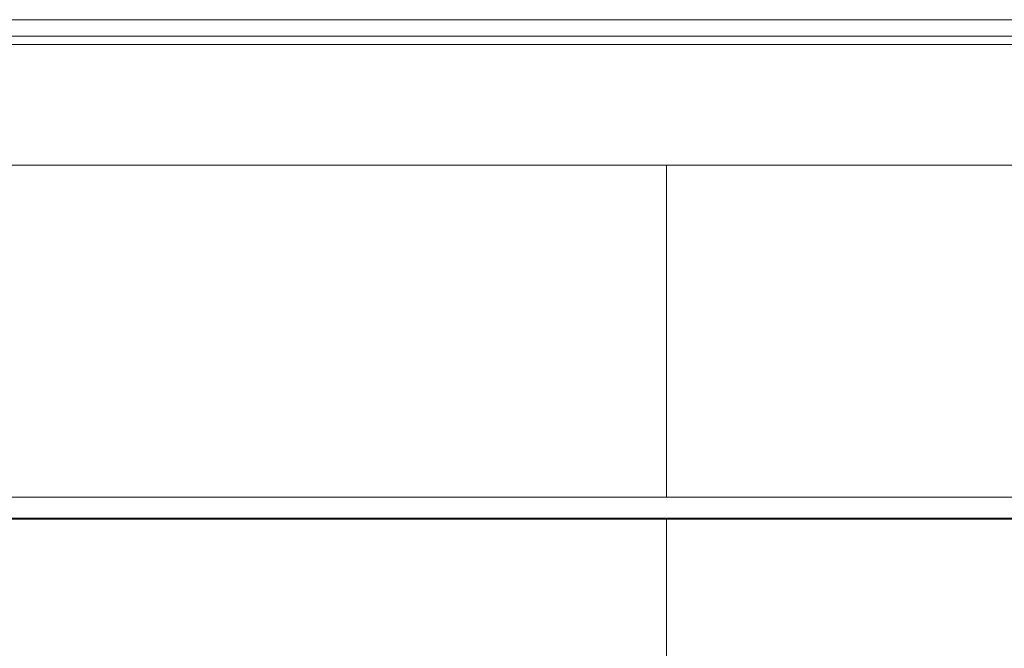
# Model space of a CAD drawing. Header units: millimetres. Extents: x -30280 to 309309, y -17460 to 4378.
# Tile 87 of 256: x 42403 to 44775, y -10408 to -8894. Entities that reach past the tile are written whole.
import ezdxf

# ---------------------------------------------------------------- set-up
doc = ezdxf.new("R2010")
doc.units = ezdxf.units.MM
doc.header["$MEASUREMENT"] = 0
doc.linetypes.add('Wipeout_Contour', pattern=[1000, 0, -1000])
for name, color, linetype, lineweight in [('P1_P2_PLANTA PRIMERA_2_10_ESTR_Fotjats_Pluma_Nº__1', 7, 'Continuous', 5), ('P1_P2_PLANTA PRIMERA_2_Nuevo_07_CR_Cel Ras pladur_Pluma_Nº__1', 7, 'Continuous', 5), ('P1_P2_PLANTA PRIMERA_2_Nuevo_07_CR_Cel Ras_lames_Pluma_Nº__1', 7, 'Continuous', 5), ('P1_P2_PLANTA PRIMERA_2_Nuevo_08_E_Envans secs_Pluma_Nº__47', 7, 'Continuous', 20), ('P1_P2_PLANTA PRIMERA_2_Nuevo_14_PAV_Soft Light Grey 0554_Pluma_Nº__29', 7, 'Continuous', 20)]:
    doc.layers.add(name, color=color, linetype=linetype, lineweight=lineweight)
doc.layers.add('P1_P2_PLANTA PRIMERA_2_Nuevo_08_E_Envans secs', color=7, linetype='Continuous')

msp = doc.modelspace()

# ---------------------------------------------------------------- linework, layer by layer
at = {"layer": 'P1_P2_PLANTA PRIMERA_2_10_ESTR_Fotjats_Pluma_Nº__1', "color": 7, "linetype": 'Continuous', "lineweight": 5}
for p, q in [((73152, -8934.4), (36809, -8934.4)), ((73152, -8954.4), (36809, -8954.4))]:
    msp.add_line(p, q, dxfattribs=at)
at = {"layer": 'P1_P2_PLANTA PRIMERA_2_Nuevo_14_PAV_Soft Light Grey 0554_Pluma_Nº__29', "color": 7, "linetype": 'Continuous', "lineweight": 20}
msp.add_line((63956.3, -8894.4), (37833.9, -8894.4), dxfattribs=at)

# ---------------------------------------------------------------- wipeouts: each hides what was drawn before it
at = {"color": 254, "linetype": 'Wipeout_Contour', "lineweight": 0, "ltscale": 181623.78485}
msp.add_wipeout([(43961, -9244.4), (43961, -10044.4), (44775.1, -10044.4), (44775.1, -9244.4)], dxfattribs=at).dxf.layer = 'P1_P2_PLANTA PRIMERA_2_Nuevo_08_E_Envans secs'
at = {"color": 254, "linetype": 'Wipeout_Contour', "lineweight": 0, "ltscale": 183219.175099}
msp.add_wipeout([(44775.1, -12542.4), (44775.1, -10097.4), (43961, -10097.4), (43961, -12542.4)], dxfattribs=at).dxf.layer = 'P1_P2_PLANTA PRIMERA_2_Nuevo_08_E_Envans secs'

# ---------------------------------------------------------------- next in the draw order: linework, layer by layer
at = {"layer": 'P1_P2_PLANTA PRIMERA_2_Nuevo_07_CR_Cel Ras_lames_Pluma_Nº__1', "color": 7, "linetype": 'Continuous', "lineweight": 5}
for p, q in [((44427.7, -10094.4), (44127.7, -10094.4)), ((44727.7, -10094.4), (44427.7, -10094.4))]:
    msp.add_line(p, q, dxfattribs=at)

# ---------------------------------------------------------------- next in the draw order: wipeouts: each hides what was drawn before it
at = {"color": 254, "linetype": 'Wipeout_Contour', "lineweight": 0, "ltscale": 171150.682094}
msp.add_wipeout([(43961, -9244.4), (39402.1, -9244.4), (39402.1, -10044.4), (43961, -10044.4)], dxfattribs=at).dxf.layer = 'P1_P2_PLANTA PRIMERA_2_Nuevo_08_E_Envans secs'
at = {"color": 254, "linetype": 'Wipeout_Contour', "lineweight": 0, "ltscale": 345605.357227}
msp.add_wipeout([(41439.2, -10494.4), (42939.2, -10494.4), (42939.2, -10444.4), (43961, -10444.4), (43961, -10097.4), (39402.1, -10097.4), (39402.1, -10444.4), (41439.2, -10444.4)], dxfattribs=at).dxf.layer = 'P1_P2_PLANTA PRIMERA_2_Nuevo_08_E_Envans secs'
at = {"color": 254, "linetype": 'Wipeout_Contour', "lineweight": 0, "ltscale": 184848.796581}
msp.add_wipeout([(44802.1, -10097.4), (44775.1, -10097.4), (44775.1, -12542.4), (44802.1, -12542.4)], dxfattribs=at).dxf.layer = 'P1_P2_PLANTA PRIMERA_2_Nuevo_08_E_Envans secs'

# ---------------------------------------------------------------- next in the draw order: linework, layer by layer
at = {"layer": 'P1_P2_PLANTA PRIMERA_2_10_ESTR_Fotjats_Pluma_Nº__1', "color": 7, "linetype": 'Continuous', "lineweight": 5}
msp.add_line((63927.1, -9244.4), (36809, -9244.4), dxfattribs=at)
at = {"layer": 'P1_P2_PLANTA PRIMERA_2_Nuevo_07_CR_Cel Ras pladur_Pluma_Nº__1', "color": 7, "linetype": 'Continuous', "lineweight": 5}
msp.add_line((63927.1, -10097.4), (39395.1, -10097.4), dxfattribs=at)
at = {"layer": 'P1_P2_PLANTA PRIMERA_2_Nuevo_07_CR_Cel Ras pladur_Pluma_Nº__1', "color": 7, "linetype": 'Continuous', "lineweight": 5, "flags": 128}
msp.add_lwpolyline([(46827.7, -10044.4), (46527.7, -10044.4), (46227.7, -10044.4), (45927.7, -10044.4), (45627.7, -10044.4), (45327.7, -10044.4), (45027.7, -10044.4), (44727.7, -10044.4), (44427.7, -10044.4), (44127.7, -10044.4), (43827.7, -10044.4), (43527.7, -10044.4), (43227.7, -10044.4), (42927.7, -10044.4), (42627.7, -10044.4), (42327.7, -10044.4)], dxfattribs=at)
at = {"layer": 'P1_P2_PLANTA PRIMERA_2_Nuevo_07_CR_Cel Ras_lames_Pluma_Nº__1', "color": 7, "linetype": 'Continuous', "lineweight": 5}
for p, q in [((42627.7, -10094.4), (42327.7, -10094.4)), ((42927.7, -10094.4), (42627.7, -10094.4)), ((43227.7, -10094.4), (42927.7, -10094.4)), ((43527.7, -10094.4), (43227.7, -10094.4)), ((43827.7, -10094.4), (43527.7, -10094.4)), ((44127.7, -10094.4), (43827.7, -10094.4)), ((45027.7, -10094.4), (44727.7, -10094.4))]:
    msp.add_line(p, q, dxfattribs=at)
at = {"layer": 'P1_P2_PLANTA PRIMERA_2_Nuevo_08_E_Envans secs_Pluma_Nº__47', "color": 7, "linetype": 'Continuous', "lineweight": 20}
for p, q in [((43961, -9244.4), (43961, -10044.4)), ((43961, -10097.4), (43961, -10444.4))]:
    msp.add_line(p, q, dxfattribs=at)

doc.saveas('drawing.dxf')
